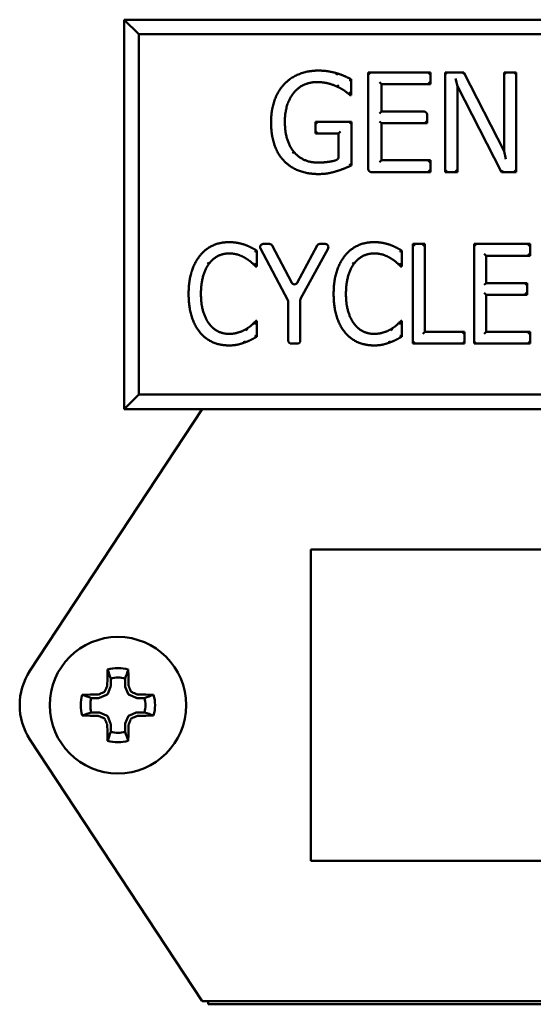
# Model space of a CAD drawing. Header units: inches. Extents: x 0 to 102, y 2 to 64.
# Tile 10 of 18: x 68.93 to 69.755, y 48.086 to 49.666. Entities that reach past the tile are written whole.
import ezdxf

# ---------------------------------------------------------------- set-up
doc = ezdxf.new("R2010")
doc.units = ezdxf.units.IN
doc.header["$LTSCALE"] = 3
doc.header["$MEASUREMENT"] = 0
doc.layers.add('Visible (ANSI)', color=7, linetype='Continuous', lineweight=50)

msp = doc.modelspace()

# ---------------------------------------------------------------- linework, layer by layer
at = {"layer": 'Visible (ANSI)'}
for p, q in [((70.7851, 49.6658), (69.0976, 49.6658)), ((69.121, 49.6423), (69.0976, 49.6658)), ((69.0976, 49.6658), (69.0976, 49.0408)), ((69.121, 49.6423), (70.7616, 49.6423)), ((69.121, 49.0642), (69.121, 49.6423)), ((69.4925, 49.5782), (69.4895, 49.5812)), ((69.4895, 49.4262), (69.4895, 49.5812)), ((69.4895, 49.5812), (69.5896, 49.5812)), ((69.5866, 49.5782), (69.5896, 49.5812)), ((69.5896, 49.5812), (69.5896, 49.5623)), ((69.6159, 49.5782), (69.6129, 49.5812)), ((69.6129, 49.4212), (69.6129, 49.5812)), ((69.6129, 49.5812), (69.6431, 49.5812)), ((69.6413, 49.5782), (69.6431, 49.5812)), ((69.6431, 49.5812), (69.7076, 49.4546)), ((69.7106, 49.5782), (69.7076, 49.5812)), ((69.7076, 49.4546), (69.7076, 49.5812)), ((69.7076, 49.5812), (69.7274, 49.5812)), ((69.7244, 49.5782), (69.7274, 49.5812)), ((69.7274, 49.5812), (69.7274, 49.4212)), ((69.4386, 49.5768), (69.4394, 49.5797)), ((69.4621, 49.5703), (69.4621, 49.5447)), ((69.5077, 49.5653), (69.5107, 49.5623)), ((69.5866, 49.5653), (69.5896, 49.5623)), ((69.6297, 49.5716), (69.6327, 49.5592)), ((69.5896, 49.5623), (69.5107, 49.5623)), ((69.5107, 49.5623), (69.5107, 49.5185)), ((69.6327, 49.5592), (69.6327, 49.4212)), ((69.7035, 49.4212), (69.6327, 49.5592)), ((69.4621, 49.5447), (69.4603, 49.5447)), ((69.4608, 49.546), (69.4621, 49.5447)), ((69.5077, 49.5155), (69.5107, 49.5185)), ((69.5107, 49.5185), (69.5792, 49.5185)), ((69.4077, 49.4987), (69.4047, 49.5017)), ((69.4047, 49.4831), (69.4047, 49.5017)), ((69.4047, 49.5017), (69.4628, 49.5017)), ((69.4598, 49.4987), (69.4628, 49.5017)), ((69.4628, 49.5017), (69.4628, 49.4319)), ((69.5077, 49.5025), (69.5107, 49.4995)), ((69.5812, 49.5025), (69.5842, 49.4995)), ((69.5842, 49.5135), (69.5842, 49.4995)), ((69.4077, 49.4861), (69.4047, 49.4831)), ((69.4448, 49.4861), (69.4418, 49.4831)), ((69.5842, 49.4995), (69.5107, 49.4995)), ((69.5107, 49.4995), (69.5107, 49.4402)), ((69.4418, 49.4831), (69.4047, 49.4831)), ((69.4418, 49.4452), (69.4418, 49.4831)), ((69.7106, 49.442), (69.7076, 49.4546)), ((69.5077, 49.4372), (69.5107, 49.4402)), ((69.5107, 49.4402), (69.5896, 49.4402)), ((69.5866, 49.4372), (69.5896, 49.4402)), ((69.5896, 49.4402), (69.5896, 49.4212)), ((69.5866, 49.4242), (69.5896, 49.4212)), ((69.6159, 49.4242), (69.6129, 49.4212)), ((69.6297, 49.4242), (69.6327, 49.4212)), ((69.7054, 49.4242), (69.7035, 49.4212)), ((69.7244, 49.4242), (69.7274, 49.4212)), ((69.5896, 49.4212), (69.4945, 49.4212)), ((69.6327, 49.4212), (69.6129, 49.4212)), ((69.7274, 49.4212), (69.7035, 49.4212)), ((69.3606, 49.2157), (69.3165, 49.2986)), ((69.3209, 49.306), (69.3309, 49.306)), ((69.3353, 49.3033), (69.3667, 49.2437)), ((69.3755, 49.2436), (69.4074, 49.3034)), ((69.425, 49.2986), (69.381, 49.2179)), ((69.4118, 49.306), (69.4206, 49.306)), ((69.5642, 49.303), (69.5612, 49.306)), ((69.5612, 49.146), (69.5612, 49.306)), ((69.5612, 49.306), (69.5804, 49.306)), ((69.5774, 49.303), (69.5804, 49.306)), ((69.5804, 49.306), (69.5804, 49.1649)), ((69.6626, 49.303), (69.6596, 49.306)), ((69.6596, 49.146), (69.6596, 49.306)), ((69.6596, 49.306), (69.7496, 49.306)), ((69.7466, 49.303), (69.7496, 49.306)), ((69.7496, 49.306), (69.7496, 49.2871)), ((69.3104, 49.2954), (69.3104, 49.2697)), ((69.5433, 49.2954), (69.5433, 49.2697)), ((69.6758, 49.2901), (69.6788, 49.2871)), ((69.7496, 49.2871), (69.6788, 49.2871)), ((69.6788, 49.2871), (69.6788, 49.2432)), ((69.7466, 49.2901), (69.7496, 49.2871)), ((69.2314, 49.276), (69.2338, 49.2742)), ((69.3104, 49.2697), (69.3089, 49.2697)), ((69.3093, 49.2708), (69.3104, 49.2697)), ((69.4643, 49.276), (69.4666, 49.2742)), ((69.5433, 49.2697), (69.5417, 49.2697)), ((69.5422, 49.2708), (69.5433, 49.2697)), ((69.6758, 49.2402), (69.6788, 49.2432)), ((69.6788, 49.2432), (69.7448, 49.2432)), ((69.7418, 49.2402), (69.7448, 49.2432)), ((69.7448, 49.2432), (69.7448, 49.2243)), ((69.6758, 49.2273), (69.6788, 49.2243)), ((69.7448, 49.2243), (69.6788, 49.2243)), ((69.6788, 49.2243), (69.6788, 49.1649)), ((69.7418, 49.2273), (69.7448, 49.2243)), ((69.3612, 49.151), (69.3612, 49.2133)), ((69.3804, 49.2155), (69.3804, 49.151)), ((69.309, 49.1823), (69.3104, 49.1823)), ((69.3094, 49.1813), (69.3104, 49.1823)), ((69.3104, 49.1823), (69.3104, 49.1569)), ((69.5419, 49.1823), (69.5433, 49.1823)), ((69.5423, 49.1813), (69.5433, 49.1823)), ((69.5433, 49.1823), (69.5433, 49.1569)), ((69.2953, 49.1669), (69.2937, 49.1695)), ((69.5281, 49.1669), (69.5266, 49.1695)), ((69.5774, 49.1619), (69.5804, 49.1649)), ((69.5804, 49.1649), (69.6444, 49.1649)), ((69.6414, 49.1619), (69.6444, 49.1649)), ((69.6444, 49.1649), (69.6444, 49.146)), ((69.6758, 49.1619), (69.6788, 49.1649)), ((69.6788, 49.1649), (69.7496, 49.1649)), ((69.7466, 49.1619), (69.7496, 49.1649)), ((69.7496, 49.1649), (69.7496, 49.146)), ((69.2902, 49.1506), (69.2912, 49.1478)), ((69.3754, 49.146), (69.3662, 49.146)), ((69.5231, 49.1506), (69.5241, 49.1478)), ((69.5642, 49.149), (69.5612, 49.146)), ((69.6444, 49.146), (69.5612, 49.146)), ((69.6414, 49.149), (69.6444, 49.146)), ((69.6626, 49.149), (69.6596, 49.146)), ((69.7496, 49.146), (69.6596, 49.146)), ((69.7466, 49.149), (69.7496, 49.146)), ((69.121, 49.0642), (69.0976, 49.0408)), ((70.7616, 49.0642), (69.121, 49.0642)), ((69.2226, 49.0408), (68.9462, 48.6207)), ((69.0976, 49.0408), (69.2226, 49.0408)), ((70.6976, 49.0408), (69.2226, 49.0408)), ((69.3976, 48.3158), (69.3976, 48.8158)), ((69.3976, 48.8158), (70.5226, 48.8158)), ((69.076, 48.6085), (69.076, 48.5965)), ((69.0991, 48.5965), (69.0991, 48.6085)), ((69.0758, 48.5952), (69.0712, 48.5841)), ((69.104, 48.5841), (69.0994, 48.5952)), ((69.0568, 48.5773), (69.0448, 48.5773)), ((69.0693, 48.5822), (69.0582, 48.5776)), ((69.117, 48.5776), (69.1059, 48.5822)), ((69.1303, 48.5773), (69.1183, 48.5773)), ((69.0448, 48.5542), (69.0568, 48.5542)), ((69.0582, 48.554), (69.0693, 48.5494)), ((69.1059, 48.5494), (69.117, 48.554)), ((69.1183, 48.5542), (69.1303, 48.5542)), ((69.0712, 48.5475), (69.0758, 48.5364)), ((69.0994, 48.5364), (69.104, 48.5475)), ((69.076, 48.535), (69.076, 48.523)), ((69.0991, 48.523), (69.0991, 48.535)), ((68.9462, 48.5108), (69.2226, 48.0908)), ((70.5226, 48.3158), (69.3976, 48.3158)), ((69.2226, 48.0908), (70.6976, 48.0908)), ((69.2326, 48.0908), (69.2326, 48.0858)), ((69.2326, 48.0858), (70.6926, 48.0858))]:
    msp.add_line(p, q, dxfattribs=at)
msp.add_circle((69.0876, 48.5658), 0.1095, dxfattribs=at)
for centre, radius, start, end in [((69.5792, 49.5135), 0.005, 0, 90), ((69.4945, 49.4262), 0.005, 180, 270), ((69.3209, 49.301), 0.005, 90, 208.0092), ((69.3309, 49.301), 0.005, 27.7715, 90), ((69.4118, 49.301), 0.005, 90, 151.9002), ((69.4206, 49.301), 0.005, 331.407, 90), ((69.3711, 49.246), 0.005, 207.7715, 331.9002), ((69.3854, 49.2155), 0.005, 151.407, 180), ((69.3562, 49.2133), 0.005, 0, 28.0092), ((69.3662, 49.151), 0.005, 180, 270), ((69.3754, 49.151), 0.005, 270, 0), ((69.0298, 48.5658), 0.1, 146.6593, 213.3407), ((69.0876, 48.5658), 0.0596, 73.8745, 106.1255), ((69.0876, 48.5658), 0.0443, 74.8789, 105.1211), ((69.0876, 48.5658), 0.0596, 163.8745, 196.1255), ((69.0876, 48.5658), 0.0443, 164.8789, 195.1211), ((69.0679, 48.5854), 0.00349, 292.4926, 337.5074), ((69.1072, 48.5854), 0.00349, 202.4926, 247.5074), ((69.0876, 48.5658), 0.0443, 344.8789, 15.1211), ((69.0876, 48.5658), 0.0596, 343.8745, 16.1255), ((69.0679, 48.5461), 0.00349, 22.4926, 67.5074), ((69.1072, 48.5461), 0.00349, 112.4926, 157.5074), ((69.0876, 48.5658), 0.0443, 254.8789, 285.1211), ((69.0876, 48.5658), 0.0596, 253.8745, 286.1255)]:
    msp.add_arc(centre, radius, start, end, dxfattribs=at)
for centre, major_axis, ratio, start_param, end_param in [((69.085, 48.5658), (0, -0.1699), 0.087156, 4.368543, 4.523609), ((69.0902, 48.5658), (0, 0.1699), 0.087156, 4.901169, 5.056235), ((69.0825, 48.5779), (-0.1565, -0.0648), 0.087156, 4.789181, 4.839945), ((69.0636, 48.5897), (0.00246, 0.00246), 0.979908, 4.319099, 5.105679), ((69.0754, 48.5708), (-0.0648, -0.1565), 0.087156, 4.584833, 4.635597), ((69.067, 48.5977), (0.00209, 0.00281), 0.981266, 4.952024, 5.343946), ((69.0725, 48.5965), (0.00345, -0.00069), 0.996045, 6.087593, 6.478778), ((69.1026, 48.5965), (0.00345, 0.00069), 0.996045, 2.946, 3.337185), ((69.1082, 48.5977), (0.00209, -0.00281), 0.981266, 4.080832, 4.472754), ((69.0997, 48.5708), (-0.0648, 0.1565), 0.087156, 4.789181, 4.839945), ((69.1115, 48.5897), (0.00246, -0.00246), 0.979908, 4.319099, 5.105679), ((69.0926, 48.5779), (-0.1565, 0.0648), 0.087156, 4.584833, 4.635597), ((69.0876, 48.5684), (-0.1699, 0), 0.087156, 4.901169, 5.056235), ((69.0557, 48.5864), (0.00281, 0.00209), 0.981266, 4.080832, 4.472754), ((69.0568, 48.5808), (-0.00069, 0.00345), 0.996045, 2.946, 3.337185), ((69.1183, 48.5808), (0.00069, 0.00345), 0.996045, 2.946, 3.337185), ((69.1195, 48.5864), (-0.00281, 0.00209), 0.981266, 1.810431, 2.202354), ((69.0876, 48.5684), (-0.1699, 0), 0.087156, 4.368543, 4.523609), ((69.0568, 48.5507), (0.00069, 0.00345), 0.996045, 6.087593, 6.478778), ((69.1183, 48.5507), (-0.00069, 0.00345), 0.996045, 6.087593, 6.478778), ((69.0876, 48.5632), (0.1699, 0), 0.087156, 4.368543, 4.523609), ((69.0557, 48.5452), (-0.00281, 0.00209), 0.981266, 4.952024, 5.343946), ((69.0825, 48.5536), (0.1565, -0.0648), 0.087156, 4.584833, 4.635597), ((69.0636, 48.5418), (-0.00246, 0.00246), 0.979908, 4.319099, 5.105679), ((69.0754, 48.5607), (0.0648, -0.1565), 0.087156, 4.789181, 4.839945), ((69.0997, 48.5607), (0.0648, 0.1565), 0.087156, 4.584833, 4.635597), ((69.1115, 48.5418), (-0.00246, -0.00246), 0.979908, 4.319099, 5.105679), ((69.0926, 48.5536), (0.1565, 0.0648), 0.087156, 4.789181, 4.839945), ((69.1195, 48.5452), (0.00281, 0.00209), 0.981266, 0.939239, 1.331162), ((69.0876, 48.5632), (0.1699, 0), 0.087156, 4.901169, 5.056235), ((69.067, 48.5339), (0.00209, -0.00281), 0.981266, 0.939239, 1.331162), ((69.085, 48.5658), (0, -0.1699), 0.087156, 4.901169, 5.056235), ((69.0725, 48.535), (0.00345, 0.00069), 0.996045, 6.087593, 6.478778), ((69.1026, 48.535), (0.00345, -0.00069), 0.996045, 2.946, 3.337185), ((69.0902, 48.5658), (0, 0.1699), 0.087156, 4.368543, 4.523609), ((69.1082, 48.5339), (0.00209, 0.00281), 0.981266, 1.810431, 2.202354)]:
    msp.add_ellipse(centre, major_axis=major_axis, ratio=ratio, start_param=start_param, end_param=end_param, dxfattribs=at)
for points, degree in [([(69.3545, 49.5622), (69.3642, 49.5727), (69.3927, 49.5841), (69.4097, 49.5841)], 2), ([(69.4097, 49.5841), (69.4179, 49.5841), (69.4327, 49.5817), (69.4394, 49.5797)], 2), ([(69.4073, 49.5657), (69.3842, 49.5657), (69.3557, 49.5309), (69.3557, 49.502)], 2), ([(69.4401, 49.5581), (69.4336, 49.5614), (69.4169, 49.5657), (69.4073, 49.5657)], 2), ([(69.4394, 49.5797), (69.4449, 49.5781), (69.4581, 49.5724), (69.4621, 49.5703)], 2), ([(69.3335, 49.5014), (69.3335, 49.5207), (69.3444, 49.5513), (69.3545, 49.5622)], 2), ([(69.4603, 49.5447), (69.4563, 49.5482), (69.4478, 49.5545), (69.4401, 49.5581)], 2), ([(69.3557, 49.502), (69.3557, 49.4859), (69.3632, 49.4618), (69.3703, 49.4535)], 2), ([(69.3544, 49.439), (69.3442, 49.4496), (69.3335, 49.481), (69.3335, 49.5014)], 2), ([(69.4096, 49.4181), (69.3926, 49.4181), (69.3645, 49.4285), (69.3544, 49.439)], 2), ([(69.3703, 49.4535), (69.3772, 49.4452), (69.3966, 49.4365), (69.4088, 49.4365)], 2), ([(69.4392, 49.4228), (69.4313, 49.4204), (69.4185, 49.4181), (69.4096, 49.4181)], 2), ([(69.4628, 49.4319), (69.4587, 49.43), (69.445, 49.4245), (69.4392, 49.4228)], 2), ([(69.2191, 49.2868), (69.2277, 49.2976), (69.2513, 49.3088), (69.2659, 49.3088)], 2), ([(69.2659, 49.3088), (69.2732, 49.3088), (69.2859, 49.3065), (69.2912, 49.3047)], 2), ([(69.2912, 49.3047), (69.2959, 49.303), (69.3056, 49.2982), (69.3104, 49.2954)], 2), ([(69.452, 49.2868), (69.4606, 49.2976), (69.4842, 49.3088), (69.4988, 49.3088)], 2), ([(69.4988, 49.3088), (69.5061, 49.3088), (69.5188, 49.3065), (69.5241, 49.3047)], 2), ([(69.5241, 49.3047), (69.5288, 49.303), (69.5385, 49.2982), (69.5433, 49.2954)], 2), ([(69.2011, 49.2259), (69.2011, 49.246), (69.2103, 49.2758), (69.2191, 49.2868)], 2), ([(69.2657, 49.2907), (69.2565, 49.2907), (69.24, 49.2823), (69.2338, 49.2742)], 2), ([(69.2926, 49.283), (69.2872, 49.2864), (69.2742, 49.2907), (69.2657, 49.2907)], 2), ([(69.3089, 49.2697), (69.3064, 49.2723), (69.2984, 49.2795), (69.2926, 49.283)], 2), ([(69.434, 49.2259), (69.434, 49.246), (69.4432, 49.2758), (69.452, 49.2868)], 2), ([(69.4985, 49.2907), (69.4893, 49.2907), (69.4729, 49.2823), (69.4666, 49.2742)], 2), ([(69.5255, 49.283), (69.5201, 49.2864), (69.5071, 49.2907), (69.4985, 49.2907)], 2), ([(69.5417, 49.2697), (69.5393, 49.2723), (69.5312, 49.2795), (69.5255, 49.283)], 2), ([(69.2338, 49.2742), (69.2277, 49.2661), (69.2209, 49.2413), (69.2209, 49.2259)], 2), ([(69.4666, 49.2742), (69.4606, 49.2661), (69.4538, 49.2413), (69.4538, 49.2259)], 2), ([(69.2193, 49.1641), (69.2106, 49.1745), (69.2011, 49.2056), (69.2011, 49.2259)], 2), ([(69.2209, 49.2259), (69.2209, 49.2094), (69.2281, 49.1857), (69.2343, 49.1775)], 2), ([(69.4521, 49.1641), (69.4434, 49.1745), (69.434, 49.2056), (69.434, 49.2259)], 2), ([(69.4538, 49.2259), (69.4538, 49.2094), (69.4609, 49.1857), (69.4672, 49.1775)], 2), ([(69.2343, 49.1775), (69.2403, 49.1696), (69.2566, 49.1616), (69.2657, 49.1616)], 2), ([(69.2937, 49.1695), (69.299, 49.1728), (69.3068, 49.1798), (69.309, 49.1823)], 2), ([(69.4672, 49.1775), (69.4731, 49.1696), (69.4895, 49.1616), (69.4985, 49.1616)], 2), ([(69.5266, 49.1695), (69.5319, 49.1728), (69.5396, 49.1798), (69.5419, 49.1823)], 2), ([(69.2657, 49.1431), (69.2515, 49.1431), (69.2278, 49.1536), (69.2193, 49.1641)], 2), ([(69.2657, 49.1616), (69.274, 49.1616), (69.2881, 49.1661), (69.2937, 49.1695)], 2), ([(69.3104, 49.1569), (69.3056, 49.1544), (69.2973, 49.1499), (69.2912, 49.1478)], 2), ([(69.4985, 49.1431), (69.4844, 49.1431), (69.4607, 49.1536), (69.4521, 49.1641)], 2), ([(69.4985, 49.1616), (69.5068, 49.1616), (69.521, 49.1661), (69.5266, 49.1695)], 2), ([(69.5433, 49.1569), (69.5385, 49.1544), (69.5302, 49.1499), (69.5241, 49.1478)], 2), ([(69.2912, 49.1478), (69.285, 49.1455), (69.2742, 49.1431), (69.2657, 49.1431)], 2), ([(69.5241, 49.1478), (69.5179, 49.1455), (69.5071, 49.1431), (69.4985, 49.1431)], 2), ([(69.076, 48.6085), (69.0744, 48.6134), (69.0727, 48.6182), (69.071, 48.623)], 3), ([(69.0991, 48.6085), (69.1008, 48.6134), (69.1025, 48.6182), (69.1041, 48.623)], 3), ([(69.0448, 48.5773), (69.04, 48.579), (69.0352, 48.5807), (69.0303, 48.5823)], 3), ([(69.1303, 48.5773), (69.1352, 48.579), (69.14, 48.5807), (69.1448, 48.5823)], 3), ([(69.0448, 48.5542), (69.04, 48.5526), (69.0352, 48.5509), (69.0303, 48.5492)], 3), ([(69.1303, 48.5542), (69.1352, 48.5526), (69.14, 48.5509), (69.1448, 48.5492)], 3), ([(69.076, 48.523), (69.0744, 48.5182), (69.0727, 48.5134), (69.071, 48.5085)], 3), ([(69.0991, 48.523), (69.1008, 48.5182), (69.1025, 48.5134), (69.1041, 48.5085)], 3)]:
    msp.add_open_spline(points, degree=degree, dxfattribs=at)
for points, degree, knots in [([(69.4591, 49.5685), (69.4591, 49.5685), (69.4591, 49.5685), (69.4595, 49.5687), (69.4599, 49.569), (69.4606, 49.5694), (69.4609, 49.5696), (69.4615, 49.5699), (69.4617, 49.5701), (69.462, 49.5702), (69.4621, 49.5703), (69.4621, 49.5703), (69.4621, 49.5703), (69.4621, 49.5703)], 3, [-0.01302531, -0.01302531, -0.01302531, -0.01302531, -0.01296027, -0.01296027, -0.00961168, -0.00961168, -0.00624619, -0.00624619, -0.0033799, -0.0033799, -0.00078744, -0.00078744, 0, 0, 0, 0]), ([(69.4414, 49.5608), (69.4414, 49.5608), (69.4414, 49.5608), (69.4413, 49.5608), (69.4413, 49.5607), (69.4412, 49.5605), (69.4412, 49.5604), (69.441, 49.5601), (69.4409, 49.56), (69.4407, 49.5595), (69.4406, 49.5592), (69.4403, 49.5587), (69.4402, 49.5585), (69.4401, 49.5582), (69.4401, 49.5581), (69.4401, 49.5581)], 3, [-0.00005556, -0.00005556, -0.00005556, -0.00005556, 0, 0, 0.00065611, 0.00065611, 0.00145637, 0.00145637, 0.00301415, 0.00301415, 0.00599104, 0.00599104, 0.00896765, 0.00896765, 0.01194412, 0.01194412, 0.01194412, 0.01194412]), ([(69.4591, 49.5496), (69.4591, 49.5496), (69.4591, 49.5496), (69.4595, 49.5487), (69.46, 49.5478), (69.4605, 49.5466), (69.4607, 49.5463), (69.4608, 49.546)], 3, [-0.00012978, -0.00012978, -0.00012978, -0.00012978, 0, 0, 0.00746157, 0.00746157, 0.01000595, 0.01000595, 0.01000595, 0.01000595]), ([(69.4608, 49.546), (69.4607, 49.5458), (69.4606, 49.5456), (69.4605, 49.5452), (69.4604, 49.545), (69.4603, 49.5447), (69.4603, 49.5447), (69.4603, 49.5447)], 3, [0.004739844, 0.004739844, 0.004739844, 0.004739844, 0.006655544, 0.006655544, 0.009553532, 0.009553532, 0.012358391, 0.012358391, 0.012358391, 0.012358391]), ([(69.368, 49.4516), (69.368, 49.4516), (69.368, 49.4516), (69.3683, 49.4518), (69.3686, 49.4521), (69.3692, 49.4526), (69.3694, 49.4528), (69.3699, 49.4531), (69.37, 49.4533), (69.3703, 49.4535), (69.3703, 49.4535), (69.3703, 49.4535)], 3, [-0.00005556, -0.00005556, -0.00005556, -0.00005556, 0, 0, 0.00302189, 0.00302189, 0.00599868, 0.00599868, 0.00897535, 0.00897535, 0.01195195, 0.01195195, 0.01195195, 0.01195195]), ([(69.4088, 49.4365), (69.4178, 49.4365), (69.4333, 49.4388), (69.4383, 49.4404)], 2, [0, 0, 0, 1, 1.734205, 1.734205, 1.734205]), ([(69.4418, 49.4452), (69.4418, 49.4445), (69.4416, 49.4439), (69.4411, 49.4427), (69.4408, 49.4421), (69.44, 49.4414), (69.4397, 49.4411), (69.439, 49.4407), (69.4387, 49.4406), (69.4383, 49.4404)], 3, [0, 0, 0, 0, 0.00496118, 0.00496118, 0.00992237, 0.00992237, 0.01294139, 0.01294139, 0.0159604, 0.0159604, 0.0159604, 0.0159604]), ([(69.4598, 49.4338), (69.4598, 49.4338), (69.4598, 49.4338), (69.46, 49.4336), (69.4603, 49.4335), (69.4608, 49.4331), (69.461, 49.433), (69.4616, 49.4326), (69.4619, 49.4324), (69.4623, 49.4321), (69.4625, 49.432), (69.4627, 49.4319), (69.4628, 49.4319), (69.4628, 49.4319)], 3, [-0.00006626, -0.00006626, -0.00006626, -0.00006626, 0, 0, 0.00234168, 0.00234168, 0.00463783, 0.00463783, 0.00786298, 0.00786298, 0.01060526, 0.01060526, 0.01314305, 0.01314305, 0.01314305, 0.01314305]), ([(69.3074, 49.2936), (69.3074, 49.2937), (69.3074, 49.2937), (69.3078, 49.2939), (69.3081, 49.2941), (69.3089, 49.2945), (69.3092, 49.2947), (69.3097, 49.295), (69.31, 49.2951), (69.3103, 49.2953), (69.3104, 49.2953), (69.3104, 49.2954), (69.3104, 49.2954), (69.3104, 49.2954)], 3, [-0.01289265, -0.01289265, -0.01289265, -0.01289265, -0.01282887, -0.01282887, -0.00968634, -0.00968634, -0.00635187, -0.00635187, -0.00346366, -0.00346366, -0.00082858, -0.00082858, 0, 0, 0, 0]), ([(69.5403, 49.2936), (69.5403, 49.2937), (69.5403, 49.2937), (69.5407, 49.2939), (69.541, 49.2941), (69.5417, 49.2945), (69.5421, 49.2947), (69.5426, 49.295), (69.5428, 49.2951), (69.5431, 49.2953), (69.5432, 49.2953), (69.5433, 49.2954), (69.5433, 49.2954), (69.5433, 49.2954)], 3, [-0.01289265, -0.01289265, -0.01289265, -0.01289265, -0.01282887, -0.01282887, -0.00968634, -0.00968634, -0.00635187, -0.00635187, -0.00346366, -0.00346366, -0.00082858, -0.00082858, 0, 0, 0, 0]), ([(69.3074, 49.2753), (69.3074, 49.2753), (69.3074, 49.2753), (69.3079, 49.2743), (69.3083, 49.2732), (69.3089, 49.2717), (69.3091, 49.2712), (69.3093, 49.2708)], 3, [-0.00013989, -0.00013989, -0.00013989, -0.00013989, 0, 0, 0.00839099, 0.00839099, 0.0126901, 0.0126901, 0.0126901, 0.0126901]), ([(69.3093, 49.2708), (69.3093, 49.2707), (69.3092, 49.2705), (69.3091, 49.2702), (69.309, 49.27), (69.3089, 49.2698), (69.3089, 49.2697), (69.3089, 49.2697)], 3, [0.005591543, 0.005591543, 0.005591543, 0.005591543, 0.006844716, 0.006844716, 0.009718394, 0.009718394, 0.012474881, 0.012474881, 0.012474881, 0.012474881]), ([(69.5403, 49.2753), (69.5403, 49.2753), (69.5403, 49.2753), (69.5407, 49.2743), (69.5412, 49.2732), (69.5418, 49.2717), (69.542, 49.2712), (69.5422, 49.2708)], 3, [-0.00013989, -0.00013989, -0.00013989, -0.00013989, 0, 0, 0.00839099, 0.00839099, 0.0126901, 0.0126901, 0.0126901, 0.0126901]), ([(69.5422, 49.2708), (69.5421, 49.2707), (69.5421, 49.2705), (69.5419, 49.2702), (69.5419, 49.27), (69.5417, 49.2698), (69.5417, 49.2697), (69.5417, 49.2697)], 3, [0.005591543, 0.005591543, 0.005591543, 0.005591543, 0.006844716, 0.006844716, 0.009718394, 0.009718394, 0.012474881, 0.012474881, 0.012474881, 0.012474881]), ([(69.3094, 49.1813), (69.3092, 49.1808), (69.309, 49.1802), (69.3083, 49.1786), (69.3079, 49.1775), (69.3074, 49.1765), (69.3074, 49.1764), (69.3074, 49.1764)], 3, [0.00264465, 0.00264465, 0.00264465, 0.00264465, 0.00636506, 0.00636506, 0.01273645, 0.01273645, 0.01283935, 0.01283935, 0.01283935, 0.01283935]), ([(69.309, 49.1823), (69.309, 49.1823), (69.309, 49.1822), (69.3091, 49.182), (69.3092, 49.1818), (69.3094, 49.1815), (69.3094, 49.1814), (69.3094, 49.1813)], 3, [0, 0, 0, 0, 0.00273194, 0.00273194, 0.005731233, 0.005731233, 0.006511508, 0.006511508, 0.006511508, 0.006511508]), ([(69.5423, 49.1813), (69.5421, 49.1808), (69.5419, 49.1802), (69.5412, 49.1786), (69.5407, 49.1775), (69.5403, 49.1765), (69.5403, 49.1764), (69.5403, 49.1764)], 3, [0.00264465, 0.00264465, 0.00264465, 0.00264465, 0.00636506, 0.00636506, 0.01273645, 0.01273645, 0.01283935, 0.01283935, 0.01283935, 0.01283935]), ([(69.5419, 49.1823), (69.5419, 49.1823), (69.5419, 49.1822), (69.542, 49.182), (69.5421, 49.1818), (69.5422, 49.1815), (69.5423, 49.1814), (69.5423, 49.1813)], 3, [0, 0, 0, 0, 0.00273194, 0.00273194, 0.005731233, 0.005731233, 0.006511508, 0.006511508, 0.006511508, 0.006511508]), ([(69.3074, 49.1587), (69.3074, 49.1587), (69.3074, 49.1587), (69.3077, 49.1585), (69.3079, 49.1584), (69.3084, 49.1581), (69.3087, 49.158), (69.3092, 49.1576), (69.3095, 49.1574), (69.31, 49.1572), (69.3101, 49.1571), (69.3104, 49.1569), (69.3104, 49.1569), (69.3104, 49.1569)], 3, [-0.00006499, -0.00006499, -0.00006499, -0.00006499, 0, 0, 0.00224219, 0.00224219, 0.0044484, 0.0044484, 0.00766137, 0.00766137, 0.01042905, 0.01042905, 0.01300416, 0.01300416, 0.01300416, 0.01300416]), ([(69.5403, 49.1587), (69.5403, 49.1587), (69.5403, 49.1587), (69.5406, 49.1585), (69.5408, 49.1584), (69.5413, 49.1581), (69.5415, 49.158), (69.5421, 49.1576), (69.5424, 49.1574), (69.5428, 49.1572), (69.543, 49.1571), (69.5432, 49.1569), (69.5433, 49.1569), (69.5433, 49.1569)], 3, [-0.00006499, -0.00006499, -0.00006499, -0.00006499, 0, 0, 0.00224219, 0.00224219, 0.0044484, 0.0044484, 0.00766137, 0.00766137, 0.01042905, 0.01042905, 0.01300416, 0.01300416, 0.01300416, 0.01300416])]:
    msp.add_open_spline(points, degree=degree, knots=knots, dxfattribs=at)

doc.saveas('drawing.dxf')
